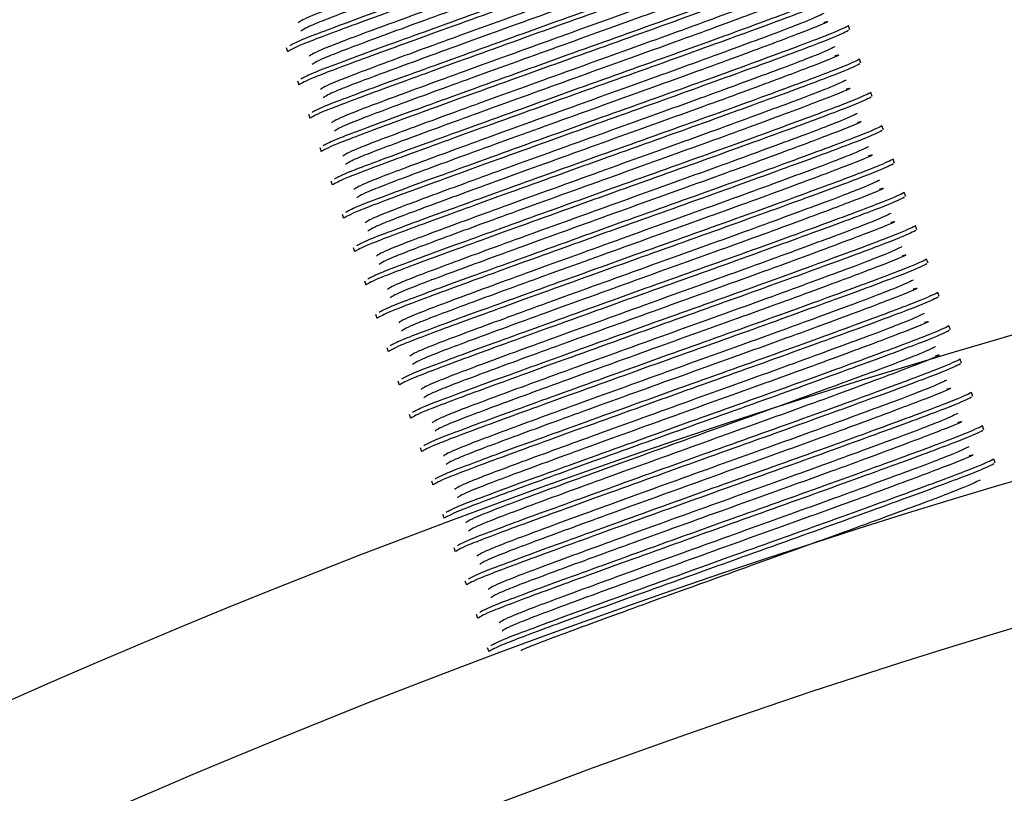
# Model space of a CAD drawing. Header units: millimetres. Extents: x 570 to 981, y 326 to 757.
# Tile 55 of 71: x 643.48 to 646.98, y 697.17 to 699.92. Entities that reach past the tile are written whole.
import ezdxf

# ---------------------------------------------------------------- set-up
doc = ezdxf.new("R2010")
doc.units = ezdxf.units.MM

msp = doc.modelspace()

# ---------------------------------------------------------------- linework, layer by layer
at = {"color": 7, "linetype": 'Continuous', "lineweight": 25}
for p, q in [((646.4333, 699.8864), (646.4283, 699.9012)), ((644.4291, 699.8243), (644.4341, 699.8095)), ((646.473, 699.7679), (646.4681, 699.7827)), ((644.4688, 699.7058), (644.4738, 699.6909)), ((646.5128, 699.6493), (646.5078, 699.6642)), ((644.5086, 699.5872), (644.5135, 699.5724)), ((646.5525, 699.5308), (646.5475, 699.5456)), ((644.5483, 699.4687), (644.5533, 699.4539)), ((646.5922, 699.4123), (646.5873, 699.4271)), ((644.588, 699.3502), (644.593, 699.3354)), ((646.6319, 699.2938), (646.627, 699.3086)), ((644.6278, 699.2317), (644.6327, 699.2169)), ((646.6717, 699.1753), (646.6667, 699.1901)), ((644.6675, 699.1132), (644.6725, 699.0984)), ((646.7114, 699.0568), (646.7064, 699.0716)), ((644.7072, 698.9947), (644.7122, 698.9798)), ((646.7511, 698.9382), (646.7462, 698.9531)), ((644.7469, 698.8761), (644.7519, 698.8613)), ((646.7909, 698.8197), (646.7859, 698.8345)), ((644.7867, 698.7576), (644.7916, 698.7428)), ((646.8306, 698.7012), (646.8256, 698.716)), ((644.8264, 698.6391), (644.8314, 698.6243)), ((646.8703, 698.5827), (646.8654, 698.5975)), ((644.8661, 698.5206), (644.8711, 698.5058)), ((646.9101, 698.4642), (646.9051, 698.479)), ((644.9059, 698.4021), (644.9108, 698.3872)), ((646.9498, 698.3456), (646.9448, 698.3605)), ((644.9456, 698.2835), (644.9506, 698.2687)), ((644.9853, 698.165), (644.9903, 698.1502)), ((645.0251, 698.0465), (645.03, 698.0317)), ((645.0648, 697.928), (645.0698, 697.9132)), ((645.1045, 697.8095), (645.1095, 697.7947)), ((645.1442, 697.691), (645.1492, 697.6761))]:
    msp.add_line(p, q, dxfattribs=at)
for radius in [85, 84, 82.5, 28, 27.5, 27]:
    msp.add_circle((654.8022, 671.9007), radius, dxfattribs=at)
at = {"color": 8, "linetype": 'Continuous', "lineweight": 25}
for radius, start, end in [(35.1789, 23.00879, 103.81419), (34.0401, 20.13711, 105.39784)]:
    msp.add_arc((654.8022, 671.9007), radius, start, end, dxfattribs=at)
at = {"color": 7, "linetype": 'Continuous', "lineweight": 25}
msp.add_arc((654.8022, 671.9007), 34, 20.04437, 105.70581, dxfattribs=at)
for points, knots in [([(646.1419, 700.5377), (646.127, 700.5302), (646.0966, 700.5149), (645.8969, 700.4395), (645.6142, 700.3361), (645.2817, 700.2172), (644.9545, 700.0986), (644.6828, 699.9995), (644.497, 699.9292), (644.4801, 699.9178), (644.4716, 699.912)], [0, 0, 0, 0, 0.120685, 0.24716, 0.373636, 0.496189, 0.623767, 0.748095, 0.872423, 1, 1, 1, 1]), ([(646.1421, 700.5065), (646.1463, 700.5074), (646.1722, 700.5127), (646.0941, 700.4813), (645.9105, 700.4111), (645.6232, 700.3062), (645.2919, 700.1877), (644.9644, 700.0689), (644.6927, 699.9699), (644.507, 699.8996), (644.4901, 699.8881), (644.4815, 699.8823)], [0, 0, 0, 0, 0.0228557, 0.1423842, 0.265739, 0.3890937, 0.5086222, 0.6330513, 0.7543111, 0.8755709, 1, 1, 1, 1]), ([(646.2305, 700.4765), (646.2149, 700.4688), (646.1823, 700.4529), (645.9691, 700.3731), (645.665, 700.2625), (645.3071, 700.1351), (644.9549, 700.008), (644.6625, 699.9021), (644.4634, 699.8274), (644.4451, 699.8155), (644.4359, 699.8095)], [0, 0, 0, 0, 0.11705, 0.244408, 0.371765, 0.495173, 0.62364, 0.748835, 0.87403, 1, 1, 1, 1]), ([(646.2294, 700.493), (646.2132, 700.485), (646.1802, 700.4688), (645.9644, 700.388), (645.66, 700.2773), (645.3023, 700.15), (644.9496, 700.0228), (644.6584, 699.9172), (644.4682, 699.846), (644.45, 699.8347), (644.4418, 699.8296)], [0, 0, 0, 0, 0.125656, 0.255333, 0.385011, 0.510667, 0.641474, 0.768949, 0.896425, 1, 1, 1, 1]), ([(646.1816, 700.4192), (646.1668, 700.4117), (646.1363, 700.3964), (645.9366, 700.321), (645.6539, 700.2176), (645.3215, 700.0987), (644.9942, 699.98), (644.7225, 699.881), (644.5368, 699.8107), (644.5199, 699.7993), (644.5113, 699.7934)], [0, 0, 0, 0, 0.120685, 0.24716, 0.373636, 0.496189, 0.623767, 0.748095, 0.872423, 1, 1, 1, 1]), ([(646.2691, 700.3745), (646.2529, 700.3665), (646.22, 700.3503), (646.0041, 700.2695), (645.6997, 700.1588), (645.342, 700.0314), (644.9894, 699.9043), (644.6981, 699.7987), (644.5079, 699.7275), (644.4897, 699.7162), (644.4815, 699.7111)], [0, 0, 0, 0, 0.125656, 0.255333, 0.385011, 0.510667, 0.641474, 0.768949, 0.896425, 1, 1, 1, 1]), ([(646.1819, 700.388), (646.186, 700.3889), (646.212, 700.3942), (646.1338, 700.3627), (645.9502, 700.2926), (645.6629, 700.1877), (645.3317, 700.0692), (645.0041, 699.9504), (644.7325, 699.8514), (644.5467, 699.7811), (644.5298, 699.7696), (644.5213, 699.7638)], [0, 0, 0, 0, 0.022856, 0.142384, 0.265739, 0.389094, 0.508622, 0.633051, 0.754311, 0.875571, 1, 1, 1, 1]), ([(646.2702, 700.3579), (646.2546, 700.3503), (646.2221, 700.3344), (646.0089, 700.2546), (645.7047, 700.144), (645.3469, 700.0166), (644.9946, 699.8895), (644.7022, 699.7836), (644.5031, 699.7089), (644.4848, 699.697), (644.4756, 699.691)], [0, 0, 0, 0, 0.1170501, 0.2444077, 0.3717653, 0.495173, 0.6236396, 0.7488346, 0.8740296, 1, 1, 1, 1]), ([(646.2213, 700.3006), (646.2065, 700.2932), (646.1761, 700.2779), (645.9764, 700.2025), (645.6937, 700.0991), (645.3612, 699.9802), (645.034, 699.8615), (644.7622, 699.7625), (644.5765, 699.6922), (644.5596, 699.6807), (644.5511, 699.6749)], [0, 0, 0, 0, 0.120685, 0.24716, 0.373636, 0.496189, 0.623767, 0.748095, 0.872423, 1, 1, 1, 1]), ([(646.2216, 700.2695), (646.2257, 700.2703), (646.2517, 700.2757), (646.1735, 700.2442), (645.9899, 700.174), (645.7027, 700.0691), (645.3714, 699.9507), (645.0438, 699.8319), (644.7722, 699.7329), (644.5864, 699.6626), (644.5695, 699.6511), (644.561, 699.6453)], [0, 0, 0, 0, 0.022856, 0.142384, 0.265739, 0.389094, 0.508622, 0.633051, 0.754311, 0.875571, 1, 1, 1, 1]), ([(646.3099, 700.2394), (646.2944, 700.2318), (646.2618, 700.2159), (646.0486, 700.136), (645.7445, 700.0255), (645.3866, 699.8981), (645.0343, 699.771), (644.7419, 699.6651), (644.5428, 699.5903), (644.5245, 699.5785), (644.5154, 699.5725)], [0, 0, 0, 0, 0.11705, 0.244408, 0.371765, 0.495173, 0.62364, 0.748835, 0.87403, 1, 1, 1, 1]), ([(646.3089, 700.2559), (646.2926, 700.248), (646.2597, 700.2318), (646.0439, 700.1509), (645.7394, 700.0403), (645.3817, 699.9129), (645.0291, 699.7857), (644.7378, 699.6802), (644.5477, 699.609), (644.5294, 699.5977), (644.5212, 699.5926)], [0, 0, 0, 0, 0.125656, 0.255333, 0.385011, 0.510667, 0.641474, 0.768949, 0.896425, 1, 1, 1, 1]), ([(646.2611, 700.1821), (646.2462, 700.1747), (646.2158, 700.1594), (646.0161, 700.0839), (645.7334, 699.9806), (645.4009, 699.8617), (645.0737, 699.743), (644.802, 699.644), (644.6162, 699.5737), (644.5993, 699.5622), (644.5908, 699.5564)], [0, 0, 0, 0, 0.120685, 0.24716, 0.373636, 0.496189, 0.623767, 0.748095, 0.872423, 1, 1, 1, 1]), ([(646.3497, 700.1209), (646.3341, 700.1133), (646.3015, 700.0974), (646.0883, 700.0175), (645.7842, 699.907), (645.4263, 699.7796), (645.074, 699.6525), (644.7817, 699.5465), (644.5826, 699.4718), (644.5643, 699.4599), (644.5551, 699.454)], [0, 0, 0, 0, 0.11705, 0.244408, 0.371765, 0.495173, 0.62364, 0.748835, 0.87403, 1, 1, 1, 1]), ([(646.3486, 700.1374), (646.3324, 700.1295), (646.2994, 700.1133), (646.0836, 700.0324), (645.7792, 699.9217), (645.4214, 699.7944), (645.0688, 699.6672), (644.7776, 699.5617), (644.5874, 699.4904), (644.5692, 699.4791), (644.561, 699.4741)], [0, 0, 0, 0, 0.125656, 0.255333, 0.385011, 0.510667, 0.641474, 0.768949, 0.896425, 1, 1, 1, 1]), ([(646.2613, 700.151), (646.2655, 700.1518), (646.2914, 700.1572), (646.2133, 700.1257), (646.0297, 700.0555), (645.7424, 699.9506), (645.4111, 699.8321), (645.0836, 699.7134), (644.8119, 699.6144), (644.6262, 699.5441), (644.6093, 699.5326), (644.6007, 699.5268)], [0, 0, 0, 0, 0.022856, 0.142384, 0.265739, 0.389094, 0.508622, 0.633051, 0.754311, 0.875571, 1, 1, 1, 1]), ([(646.3008, 700.0636), (646.2859, 700.0561), (646.2555, 700.0409), (646.0558, 699.9654), (645.7731, 699.862), (645.4407, 699.7432), (645.1134, 699.6245), (644.8417, 699.5255), (644.656, 699.4552), (644.6391, 699.4437), (644.6305, 699.4379)], [0, 0, 0, 0, 0.120685, 0.24716, 0.373636, 0.496189, 0.623767, 0.748095, 0.872423, 1, 1, 1, 1]), ([(646.3883, 700.0189), (646.3721, 700.0109), (646.3392, 699.9948), (646.1233, 699.9139), (645.8189, 699.8032), (645.4612, 699.6759), (645.1086, 699.5487), (644.8173, 699.4431), (644.6271, 699.3719), (644.6089, 699.3606), (644.6007, 699.3556)], [0, 0, 0, 0, 0.1256558, 0.2553334, 0.3850111, 0.5106669, 0.6414737, 0.7689493, 0.8964249, 1, 1, 1, 1]), ([(646.301, 700.0324), (646.3052, 700.0333), (646.3311, 700.0386), (646.253, 700.0072), (646.0694, 699.937), (645.7821, 699.8321), (645.4509, 699.7136), (645.1233, 699.5948), (644.8517, 699.4959), (644.6659, 699.4255), (644.649, 699.4141), (644.6404, 699.4083)], [0, 0, 0, 0, 0.022856, 0.142384, 0.265739, 0.389094, 0.508622, 0.633051, 0.754311, 0.875571, 1, 1, 1, 1]), ([(646.3894, 700.0024), (646.3738, 699.9948), (646.3413, 699.9789), (646.1281, 699.899), (645.8239, 699.7884), (645.4661, 699.661), (645.1138, 699.534), (644.8214, 699.428), (644.6223, 699.3533), (644.604, 699.3414), (644.5948, 699.3355)], [0, 0, 0, 0, 0.1170501, 0.2444077, 0.3717653, 0.495173, 0.6236396, 0.7488346, 0.8740296, 1, 1, 1, 1]), ([(646.3405, 699.9451), (646.3257, 699.9376), (646.2953, 699.9223), (646.0955, 699.8469), (645.8129, 699.7435), (645.4804, 699.6247), (645.1531, 699.506), (644.8814, 699.407), (644.6957, 699.3366), (644.6788, 699.3252), (644.6702, 699.3194)], [0, 0, 0, 0, 0.120685, 0.24716, 0.373636, 0.496189, 0.623767, 0.748095, 0.872423, 1, 1, 1, 1]), ([(646.3408, 699.9139), (646.3449, 699.9148), (646.3709, 699.9201), (646.2927, 699.8887), (646.1091, 699.8185), (645.8218, 699.7136), (645.4906, 699.5951), (645.163, 699.4763), (644.8914, 699.3773), (644.7056, 699.307), (644.6887, 699.2956), (644.6802, 699.2897)], [0, 0, 0, 0, 0.022856, 0.142384, 0.265739, 0.389094, 0.508622, 0.633051, 0.754311, 0.875571, 1, 1, 1, 1]), ([(646.4291, 699.8839), (646.4135, 699.8763), (646.381, 699.8603), (646.1678, 699.7805), (645.8637, 699.6699), (645.5058, 699.5425), (645.1535, 699.4155), (644.8611, 699.3095), (644.662, 699.2348), (644.6437, 699.2229), (644.6346, 699.2169)], [0, 0, 0, 0, 0.11705, 0.244408, 0.371765, 0.495173, 0.62364, 0.748835, 0.87403, 1, 1, 1, 1]), ([(646.428, 699.9004), (646.4118, 699.8924), (646.3789, 699.8763), (646.163, 699.7954), (645.8586, 699.6847), (645.5009, 699.5574), (645.1483, 699.4302), (644.857, 699.3246), (644.6669, 699.2534), (644.6486, 699.2421), (644.6404, 699.237)], [0, 0, 0, 0, 0.125656, 0.255333, 0.385011, 0.510667, 0.641474, 0.768949, 0.896425, 1, 1, 1, 1]), ([(646.3802, 699.8266), (646.3654, 699.8191), (646.335, 699.8038), (646.1353, 699.7284), (645.8526, 699.625), (645.5201, 699.5061), (645.1929, 699.3874), (644.9212, 699.2884), (644.7354, 699.2181), (644.7185, 699.2067), (644.71, 699.2009)], [0, 0, 0, 0, 0.1206845, 0.2471604, 0.3736364, 0.4961892, 0.6237666, 0.7480946, 0.8724226, 1, 1, 1, 1]), ([(646.4678, 699.7819), (646.4516, 699.7739), (646.4186, 699.7577), (646.2028, 699.6769), (645.8984, 699.5662), (645.5406, 699.4388), (645.188, 699.3117), (644.8968, 699.2061), (644.7066, 699.1349), (644.6883, 699.1236), (644.6802, 699.1185)], [0, 0, 0, 0, 0.125656, 0.255333, 0.385011, 0.510667, 0.641474, 0.768949, 0.896425, 1, 1, 1, 1]), ([(646.3805, 699.7954), (646.3847, 699.7963), (646.4106, 699.8016), (646.3325, 699.7702), (646.1489, 699.7), (645.8616, 699.5951), (645.5303, 699.4766), (645.2027, 699.3578), (644.9311, 699.2588), (644.7453, 699.1885), (644.7285, 699.177), (644.7199, 699.1712)], [0, 0, 0, 0, 0.022856, 0.142384, 0.265739, 0.389094, 0.508622, 0.633051, 0.754311, 0.875571, 1, 1, 1, 1]), ([(646.4689, 699.7654), (646.4533, 699.7577), (646.4207, 699.7418), (646.2075, 699.662), (645.9034, 699.5514), (645.5455, 699.424), (645.1932, 699.2969), (644.9008, 699.191), (644.7018, 699.1163), (644.6835, 699.1044), (644.6743, 699.0984)], [0, 0, 0, 0, 0.1170501, 0.2444077, 0.3717653, 0.495173, 0.6236396, 0.7488346, 0.8740296, 1, 1, 1, 1]), ([(646.42, 699.708), (646.4051, 699.7006), (646.3747, 699.6853), (646.175, 699.6099), (645.8923, 699.5065), (645.5599, 699.3876), (645.2326, 699.2689), (644.9609, 699.1699), (644.7751, 699.0996), (644.7583, 699.0881), (644.7497, 699.0823)], [0, 0, 0, 0, 0.120685, 0.24716, 0.373636, 0.496189, 0.623767, 0.748095, 0.872423, 1, 1, 1, 1]), ([(646.4202, 699.6769), (646.4244, 699.6778), (646.4503, 699.6831), (646.3722, 699.6516), (646.1886, 699.5814), (645.9013, 699.4765), (645.5701, 699.3581), (645.2425, 699.2393), (644.9708, 699.1403), (644.7851, 699.07), (644.7682, 699.0585), (644.7596, 699.0527)], [0, 0, 0, 0, 0.0228557, 0.1423842, 0.265739, 0.3890937, 0.5086222, 0.6330513, 0.7543111, 0.8755709, 1, 1, 1, 1]), ([(646.5086, 699.6468), (646.493, 699.6392), (646.4605, 699.6233), (646.2473, 699.5435), (645.9431, 699.4329), (645.5853, 699.3055), (645.233, 699.1784), (644.9406, 699.0725), (644.7415, 698.9977), (644.7232, 698.9859), (644.714, 698.9799)], [0, 0, 0, 0, 0.11705, 0.244408, 0.371765, 0.495173, 0.62364, 0.748835, 0.87403, 1, 1, 1, 1]), ([(646.5075, 699.6634), (646.4913, 699.6554), (646.4584, 699.6392), (646.2425, 699.5583), (645.9381, 699.4477), (645.5804, 699.3203), (645.2278, 699.1931), (644.9365, 699.0876), (644.7463, 699.0164), (644.7281, 699.0051), (644.7199, 699)], [0, 0, 0, 0, 0.125656, 0.255333, 0.385011, 0.510667, 0.641474, 0.768949, 0.896425, 1, 1, 1, 1]), ([(646.4597, 699.5895), (646.4449, 699.5821), (646.4145, 699.5668), (646.2147, 699.4914), (645.932, 699.388), (645.5996, 699.2691), (645.2723, 699.1504), (645.0006, 699.0514), (644.8149, 698.9811), (644.798, 698.9696), (644.7894, 698.9638)], [0, 0, 0, 0, 0.120685, 0.24716, 0.373636, 0.496189, 0.623767, 0.748095, 0.872423, 1, 1, 1, 1]), ([(646.46, 699.5584), (646.4641, 699.5592), (646.4901, 699.5646), (646.4119, 699.5331), (646.2283, 699.4629), (645.941, 699.358), (645.6098, 699.2396), (645.2822, 699.1208), (645.0106, 699.0218), (644.8248, 698.9515), (644.8079, 698.94), (644.7994, 698.9342)], [0, 0, 0, 0, 0.0228557, 0.1423842, 0.265739, 0.3890937, 0.5086222, 0.6330513, 0.7543111, 0.8755709, 1, 1, 1, 1]), ([(646.5483, 699.5283), (646.5327, 699.5207), (646.5002, 699.5048), (646.287, 699.4249), (645.9829, 699.3144), (645.625, 699.187), (645.2727, 699.0599), (644.9803, 698.954), (644.7812, 698.8792), (644.7629, 698.8673), (644.7537, 698.8614)], [0, 0, 0, 0, 0.1170501, 0.2444077, 0.3717653, 0.495173, 0.6236396, 0.7488346, 0.8740296, 1, 1, 1, 1]), ([(646.5472, 699.5448), (646.531, 699.5369), (646.4981, 699.5207), (646.2822, 699.4398), (645.9778, 699.3292), (645.6201, 699.2018), (645.2675, 699.0746), (644.9762, 698.9691), (644.7861, 698.8979), (644.7678, 698.8866), (644.7596, 698.8815)], [0, 0, 0, 0, 0.125656, 0.255333, 0.385011, 0.510667, 0.641474, 0.768949, 0.896425, 1, 1, 1, 1]), ([(646.4994, 699.471), (646.4846, 699.4635), (646.4542, 699.4483), (646.2545, 699.3728), (645.9718, 699.2694), (645.6393, 699.1506), (645.3121, 699.0319), (645.0404, 698.9329), (644.8546, 698.8626), (644.8377, 698.8511), (644.8292, 698.8453)], [0, 0, 0, 0, 0.1206845, 0.2471604, 0.3736364, 0.4961892, 0.6237666, 0.7480946, 0.8724226, 1, 1, 1, 1]), ([(646.587, 699.4263), (646.5708, 699.4184), (646.5378, 699.4022), (646.322, 699.3213), (646.0175, 699.2106), (645.6598, 699.0833), (645.3072, 698.9561), (645.0159, 698.8505), (644.8258, 698.7793), (644.8075, 698.768), (644.7994, 698.763)], [0, 0, 0, 0, 0.125656, 0.255333, 0.385011, 0.510667, 0.641474, 0.768949, 0.896425, 1, 1, 1, 1]), ([(646.4997, 699.4399), (646.5039, 699.4407), (646.5298, 699.4461), (646.4516, 699.4146), (646.2681, 699.3444), (645.9808, 699.2395), (645.6495, 699.121), (645.3219, 699.0022), (645.0503, 698.9033), (644.8645, 698.8329), (644.8476, 698.8215), (644.8391, 698.8157)], [0, 0, 0, 0, 0.022856, 0.142384, 0.265739, 0.389094, 0.508622, 0.633051, 0.754311, 0.875571, 1, 1, 1, 1]), ([(646.5881, 699.4098), (646.5725, 699.4022), (646.5399, 699.3863), (646.3267, 699.3064), (646.0226, 699.1958), (645.6647, 699.0685), (645.3124, 698.9414), (645.02, 698.8354), (644.8209, 698.7607), (644.8027, 698.7488), (644.7935, 698.7429)], [0, 0, 0, 0, 0.11705, 0.244408, 0.371765, 0.495173, 0.62364, 0.748835, 0.87403, 1, 1, 1, 1]), ([(646.5392, 699.3525), (646.5243, 699.345), (646.4939, 699.3297), (646.2942, 699.2543), (646.0115, 699.1509), (645.679, 699.0321), (645.3518, 698.9134), (645.0801, 698.8144), (644.8943, 698.7441), (644.8774, 698.7326), (644.8689, 698.7268)], [0, 0, 0, 0, 0.120685, 0.24716, 0.373636, 0.496189, 0.623767, 0.748095, 0.872423, 1, 1, 1, 1]), ([(646.5394, 699.3213), (646.5436, 699.3222), (646.5695, 699.3275), (646.4914, 699.2961), (646.3078, 699.2259), (646.0205, 699.121), (645.6892, 699.0025), (645.3617, 698.8837), (645.09, 698.7847), (644.9043, 698.7144), (644.8874, 698.703), (644.8788, 698.6972)], [0, 0, 0, 0, 0.022856, 0.142384, 0.265739, 0.389094, 0.508622, 0.633051, 0.754311, 0.875571, 1, 1, 1, 1]), ([(646.6278, 699.2913), (646.6122, 699.2837), (646.5796, 699.2677), (646.3664, 699.1879), (646.0623, 699.0773), (645.7044, 698.9499), (645.3522, 698.8229), (645.0598, 698.7169), (644.8607, 698.6422), (644.8424, 698.6303), (644.8332, 698.6244)], [0, 0, 0, 0, 0.1170501, 0.2444077, 0.3717653, 0.495173, 0.6236396, 0.7488346, 0.8740296, 1, 1, 1, 1]), ([(646.6267, 699.3078), (646.6105, 699.2998), (646.5775, 699.2837), (646.3617, 699.2028), (646.0573, 699.0921), (645.6996, 698.9648), (645.3469, 698.8376), (645.0557, 698.732), (644.8655, 698.6608), (644.8473, 698.6495), (644.8391, 698.6444)], [0, 0, 0, 0, 0.125656, 0.255333, 0.385011, 0.510667, 0.641474, 0.768949, 0.896425, 1, 1, 1, 1]), ([(646.5789, 699.234), (646.5641, 699.2265), (646.5336, 699.2112), (646.3339, 699.1358), (646.0512, 699.0324), (645.7188, 698.9135), (645.3915, 698.7949), (645.1198, 698.6959), (644.9341, 698.6255), (644.9172, 698.6141), (644.9086, 698.6083)], [0, 0, 0, 0, 0.1206845, 0.2471604, 0.3736364, 0.4961892, 0.6237666, 0.7480946, 0.8724226, 1, 1, 1, 1]), ([(646.6664, 699.1893), (646.6502, 699.1813), (646.6173, 699.1651), (646.4014, 699.0843), (646.097, 698.9736), (645.7393, 698.8463), (645.3867, 698.7191), (645.0954, 698.6135), (644.9052, 698.5423), (644.887, 698.531), (644.8788, 698.5259)], [0, 0, 0, 0, 0.1256558, 0.2553334, 0.3850111, 0.5106669, 0.6414737, 0.7689493, 0.8964249, 1, 1, 1, 1]), ([(646.5792, 699.2028), (646.5833, 699.2037), (646.6092, 699.209), (646.5311, 699.1776), (646.3475, 699.1074), (646.0602, 699.0025), (645.729, 698.884), (645.4014, 698.7652), (645.1298, 698.6662), (644.944, 698.5959), (644.9271, 698.5844), (644.9186, 698.5786)], [0, 0, 0, 0, 0.022856, 0.142384, 0.265739, 0.389094, 0.508622, 0.633051, 0.754311, 0.875571, 1, 1, 1, 1]), ([(646.6675, 699.1728), (646.6519, 699.1651), (646.6194, 699.1492), (646.4062, 699.0694), (646.102, 698.9588), (645.7442, 698.8314), (645.3919, 698.7043), (645.0995, 698.5984), (644.9004, 698.5237), (644.8821, 698.5118), (644.8729, 698.5058)], [0, 0, 0, 0, 0.11705, 0.244408, 0.371765, 0.495173, 0.62364, 0.748835, 0.87403, 1, 1, 1, 1]), ([(646.6186, 699.1155), (646.6038, 699.108), (646.5734, 699.0927), (646.3737, 699.0173), (646.091, 698.9139), (645.7585, 698.795), (645.4313, 698.6763), (645.1595, 698.5773), (644.9738, 698.507), (644.9569, 698.4956), (644.9484, 698.4897)], [0, 0, 0, 0, 0.120685, 0.24716, 0.373636, 0.496189, 0.623767, 0.748095, 0.872423, 1, 1, 1, 1]), ([(646.7062, 699.0708), (646.6899, 699.0628), (646.657, 699.0466), (646.4412, 698.9658), (646.1367, 698.8551), (645.779, 698.7277), (645.4264, 698.6006), (645.1351, 698.495), (644.945, 698.4238), (644.9267, 698.4125), (644.9185, 698.4074)], [0, 0, 0, 0, 0.125656, 0.255333, 0.385011, 0.510667, 0.641474, 0.768949, 0.896425, 1, 1, 1, 1]), ([(646.6189, 699.0843), (646.623, 699.0852), (646.649, 699.0905), (646.5708, 699.059), (646.3872, 698.9889), (646.0999, 698.884), (645.7687, 698.7655), (645.4411, 698.6467), (645.1695, 698.5477), (644.9837, 698.4774), (644.9668, 698.4659), (644.9583, 698.4601)], [0, 0, 0, 0, 0.0228557, 0.1423842, 0.265739, 0.3890937, 0.5086222, 0.6330513, 0.7543111, 0.8755709, 1, 1, 1, 1]), ([(646.7072, 699.0542), (646.6917, 699.0466), (646.6591, 699.0307), (646.4459, 698.9509), (646.1418, 698.8403), (645.7839, 698.7129), (645.4316, 698.5858), (645.1392, 698.4799), (644.9401, 698.4052), (644.9218, 698.3933), (644.9127, 698.3873)], [0, 0, 0, 0, 0.11705, 0.244408, 0.371765, 0.495173, 0.62364, 0.748835, 0.87403, 1, 1, 1, 1]), ([(646.6584, 698.9969), (646.6435, 698.9895), (646.6131, 698.9742), (646.4134, 698.8988), (646.1307, 698.7954), (645.7982, 698.6765), (645.471, 698.5578), (645.1993, 698.4588), (645.0135, 698.3885), (644.9966, 698.377), (644.9881, 698.3712)], [0, 0, 0, 0, 0.1206845, 0.2471604, 0.3736364, 0.4961892, 0.6237666, 0.7480946, 0.8724226, 1, 1, 1, 1]), ([(646.6586, 698.9658), (646.6628, 698.9666), (646.6887, 698.972), (646.6106, 698.9405), (646.427, 698.8703), (646.1397, 698.7654), (645.8084, 698.647), (645.4809, 698.5282), (645.2092, 698.4292), (645.0234, 698.3589), (645.0066, 698.3474), (644.998, 698.3416)], [0, 0, 0, 0, 0.022856, 0.142384, 0.265739, 0.389094, 0.508622, 0.633051, 0.754311, 0.875571, 1, 1, 1, 1]), ([(646.747, 698.9357), (646.7314, 698.9281), (646.6988, 698.9122), (646.4856, 698.8324), (646.1815, 698.7218), (645.8236, 698.5944), (645.4713, 698.4673), (645.179, 698.3614), (644.9799, 698.2866), (644.9616, 698.2748), (644.9524, 698.2688)], [0, 0, 0, 0, 0.1170501, 0.2444077, 0.3717653, 0.495173, 0.6236396, 0.7488346, 0.8740296, 1, 1, 1, 1]), ([(646.7459, 698.9522), (646.7297, 698.9443), (646.6967, 698.9281), (646.4809, 698.8472), (646.1765, 698.7366), (645.8187, 698.6092), (645.4661, 698.482), (645.1749, 698.3765), (644.9847, 698.3053), (644.9665, 698.294), (644.9583, 698.2889)], [0, 0, 0, 0, 0.1256558, 0.2553334, 0.3850111, 0.5106669, 0.6414737, 0.7689493, 0.8964249, 1, 1, 1, 1]), ([(646.6981, 698.8784), (646.6832, 698.871), (646.6528, 698.8557), (646.4531, 698.7802), (646.1704, 698.6769), (645.838, 698.558), (645.5107, 698.4393), (645.239, 698.3403), (645.0533, 698.27), (645.0364, 698.2585), (645.0278, 698.2527)], [0, 0, 0, 0, 0.120685, 0.24716, 0.373636, 0.496189, 0.623767, 0.748095, 0.872423, 1, 1, 1, 1]), ([(646.7856, 698.8337), (646.7694, 698.8258), (646.7365, 698.8096), (646.5206, 698.7287), (646.2162, 698.618), (645.8585, 698.4907), (645.5059, 698.3635), (645.2146, 698.258), (645.0244, 698.1867), (645.0062, 698.1754), (644.998, 698.1704)], [0, 0, 0, 0, 0.125656, 0.255333, 0.385011, 0.510667, 0.641474, 0.768949, 0.896425, 1, 1, 1, 1]), ([(646.6983, 698.8473), (646.7025, 698.8481), (646.7284, 698.8535), (646.6503, 698.822), (646.4667, 698.7518), (646.1794, 698.6469), (645.8482, 698.5284), (645.5206, 698.4097), (645.249, 698.3107), (645.0632, 698.2404), (645.0463, 698.2289), (645.0377, 698.2231)], [0, 0, 0, 0, 0.022856, 0.142384, 0.265739, 0.389094, 0.508622, 0.633051, 0.754311, 0.875571, 1, 1, 1, 1]), ([(646.7867, 698.8172), (646.7711, 698.8096), (646.7386, 698.7937), (646.5254, 698.7138), (646.2212, 698.6033), (645.8634, 698.4759), (645.5111, 698.3488), (645.2187, 698.2428), (645.0196, 698.1681), (645.0013, 698.1562), (644.9921, 698.1503)], [0, 0, 0, 0, 0.11705, 0.244408, 0.371765, 0.495173, 0.62364, 0.748835, 0.87403, 1, 1, 1, 1]), ([(646.7378, 698.7599), (646.723, 698.7524), (646.6926, 698.7372), (646.4928, 698.6617), (646.2102, 698.5583), (645.8777, 698.4395), (645.5504, 698.3208), (645.2787, 698.2218), (645.093, 698.1515), (645.0761, 698.14), (645.0675, 698.1342)], [0, 0, 0, 0, 0.120685, 0.24716, 0.373636, 0.496189, 0.623767, 0.748095, 0.872423, 1, 1, 1, 1]), ([(646.7381, 698.7287), (646.7422, 698.7296), (646.7682, 698.7349), (646.69, 698.7035), (646.5064, 698.6333), (646.2191, 698.5284), (645.8879, 698.4099), (645.5603, 698.2911), (645.2887, 698.1922), (645.1029, 698.1218), (645.086, 698.1104), (645.0775, 698.1046)], [0, 0, 0, 0, 0.022856, 0.142384, 0.265739, 0.389094, 0.508622, 0.633051, 0.754311, 0.875571, 1, 1, 1, 1]), ([(646.8264, 698.6987), (646.8108, 698.6911), (646.7783, 698.6752), (646.5651, 698.5953), (646.261, 698.4847), (645.9031, 698.3573), (645.5508, 698.2303), (645.2584, 698.1243), (645.0593, 698.0496), (645.041, 698.0377), (645.0319, 698.0318)], [0, 0, 0, 0, 0.11705, 0.244408, 0.371765, 0.495173, 0.62364, 0.748835, 0.87403, 1, 1, 1, 1]), ([(646.8253, 698.7152), (646.8091, 698.7072), (646.7762, 698.6911), (646.5603, 698.6102), (646.2559, 698.4995), (645.8982, 698.3722), (645.5456, 698.245), (645.2543, 698.1394), (645.0642, 698.0682), (645.0459, 698.0569), (645.0377, 698.0519)], [0, 0, 0, 0, 0.125656, 0.255333, 0.385011, 0.510667, 0.641474, 0.768949, 0.896425, 1, 1, 1, 1]), ([(646.7775, 698.6414), (646.7627, 698.6339), (646.7323, 698.6186), (646.5326, 698.5432), (646.2499, 698.4398), (645.9174, 698.321), (645.5902, 698.2023), (645.3185, 698.1033), (645.1327, 698.0329), (645.1158, 698.0215), (645.1073, 698.0157)], [0, 0, 0, 0, 0.120685, 0.24716, 0.373636, 0.496189, 0.623767, 0.748095, 0.872423, 1, 1, 1, 1]), ([(646.8662, 698.5802), (646.8506, 698.5726), (646.818, 698.5566), (646.6048, 698.4768), (646.3007, 698.3662), (645.9428, 698.2388), (645.5905, 698.1118), (645.2981, 698.0058), (645.0991, 697.9311), (645.0808, 697.9192), (645.0716, 697.9132)], [0, 0, 0, 0, 0.11705, 0.244408, 0.371765, 0.495173, 0.62364, 0.748835, 0.87403, 1, 1, 1, 1]), ([(646.8651, 698.5967), (646.8489, 698.5887), (646.8159, 698.5726), (646.6001, 698.4917), (646.2957, 698.381), (645.9379, 698.2537), (645.5853, 698.1265), (645.2941, 698.0209), (645.1039, 697.9497), (645.0856, 697.9384), (645.0775, 697.9333)], [0, 0, 0, 0, 0.125656, 0.255333, 0.385011, 0.510667, 0.641474, 0.768949, 0.896425, 1, 1, 1, 1]), ([(646.7778, 698.6102), (646.782, 698.6111), (646.8079, 698.6164), (646.7298, 698.585), (646.5462, 698.5148), (646.2589, 698.4099), (645.9276, 698.2914), (645.6, 698.1726), (645.3284, 698.0736), (645.1426, 698.0033), (645.1258, 697.9919), (645.1172, 697.986)], [0, 0, 0, 0, 0.022856, 0.142384, 0.265739, 0.389094, 0.508622, 0.633051, 0.754311, 0.875571, 1, 1, 1, 1]), ([(646.8173, 698.5229), (646.8024, 698.5154), (646.772, 698.5001), (646.5723, 698.4247), (646.2896, 698.3213), (645.9572, 698.2024), (645.6299, 698.0838), (645.3582, 697.9847), (645.1724, 697.9144), (645.1556, 697.903), (645.147, 697.8972)], [0, 0, 0, 0, 0.120685, 0.24716, 0.373636, 0.496189, 0.623767, 0.748095, 0.872423, 1, 1, 1, 1]), ([(646.9048, 698.4782), (646.8886, 698.4702), (646.8556, 698.454), (646.6398, 698.3732), (646.3354, 698.2625), (645.9777, 698.1352), (645.6251, 698.008), (645.3338, 697.9024), (645.1436, 697.8312), (645.1254, 697.8199), (645.1172, 697.8148)], [0, 0, 0, 0, 0.125656, 0.255333, 0.385011, 0.510667, 0.641474, 0.768949, 0.896425, 1, 1, 1, 1]), ([(646.8175, 698.4917), (646.8217, 698.4926), (646.8476, 698.4979), (646.7695, 698.4665), (646.5859, 698.3963), (646.2986, 698.2914), (645.9674, 698.1729), (645.6398, 698.0541), (645.3681, 697.9551), (645.1824, 697.8848), (645.1655, 697.8733), (645.1569, 697.8675)], [0, 0, 0, 0, 0.022856, 0.142384, 0.265739, 0.389094, 0.508622, 0.633051, 0.754311, 0.875571, 1, 1, 1, 1]), ([(646.9059, 698.4617), (646.8903, 698.454), (646.8578, 698.4381), (646.6446, 698.3583), (646.3404, 698.2477), (645.9825, 698.1203), (645.6303, 697.9932), (645.3379, 697.8873), (645.1388, 697.8126), (645.1205, 697.8007), (645.1113, 697.7947)], [0, 0, 0, 0, 0.11705, 0.244408, 0.371765, 0.495173, 0.62364, 0.748835, 0.87403, 1, 1, 1, 1]), ([(646.857, 698.4044), (646.8422, 698.3969), (646.8118, 698.3816), (646.612, 698.3062), (646.3293, 698.2028), (645.9969, 698.0839), (645.6696, 697.9652), (645.3979, 697.8662), (645.2122, 697.7959), (645.1953, 697.7844), (645.1867, 697.7786)], [0, 0, 0, 0, 0.1206845, 0.2471604, 0.3736364, 0.4961892, 0.6237666, 0.7480946, 0.8724226, 1, 1, 1, 1]), ([(646.8573, 698.3732), (646.8614, 698.3741), (646.8874, 698.3794), (646.8092, 698.3479), (646.6256, 698.2777), (646.3383, 698.1728), (646.0071, 698.0544), (645.6795, 697.9356), (645.4079, 697.8366), (645.2221, 697.7663), (645.2052, 697.7548), (645.1967, 697.749)], [0, 0, 0, 0, 0.022856, 0.142384, 0.265739, 0.389094, 0.508622, 0.633051, 0.754311, 0.875571, 1, 1, 1, 1]), ([(646.9456, 698.3431), (646.93, 698.3355), (646.8975, 698.3196), (646.6843, 698.2398), (646.3802, 698.1292), (646.0223, 698.0018), (645.67, 697.8747), (645.3776, 697.7688), (645.1785, 697.694), (645.1602, 697.6822), (645.151, 697.6762)], [0, 0, 0, 0, 0.11705, 0.244408, 0.371765, 0.495173, 0.62364, 0.748835, 0.87403, 1, 1, 1, 1]), ([(646.9445, 698.3597), (646.9283, 698.3517), (646.8954, 698.3355), (646.6795, 698.2546), (646.3751, 698.144), (646.0174, 698.0166), (645.6648, 697.8894), (645.3735, 697.7839), (645.1834, 697.7127), (645.1651, 697.7014), (645.1569, 697.6963)], [0, 0, 0, 0, 0.125656, 0.255333, 0.385011, 0.510667, 0.641474, 0.768949, 0.896425, 1, 1, 1, 1]), ([(646.8967, 698.2858), (646.8819, 698.2784), (646.8515, 698.2631), (646.6518, 698.1877), (646.369, 698.0842), (646.0369, 697.9655), (645.7082, 697.8463), (645.4418, 697.7491), (645.284, 697.6901), (645.267, 697.6806), (645.2629, 697.6783)], [0, 0, 0, 0, 0.132235, 0.270815, 0.409395, 0.543677, 0.683464, 0.819691, 0.955917, 1, 1, 1, 1])]:
    msp.add_open_spline(points, degree=3, knots=knots, dxfattribs=at)

doc.saveas('drawing.dxf')
